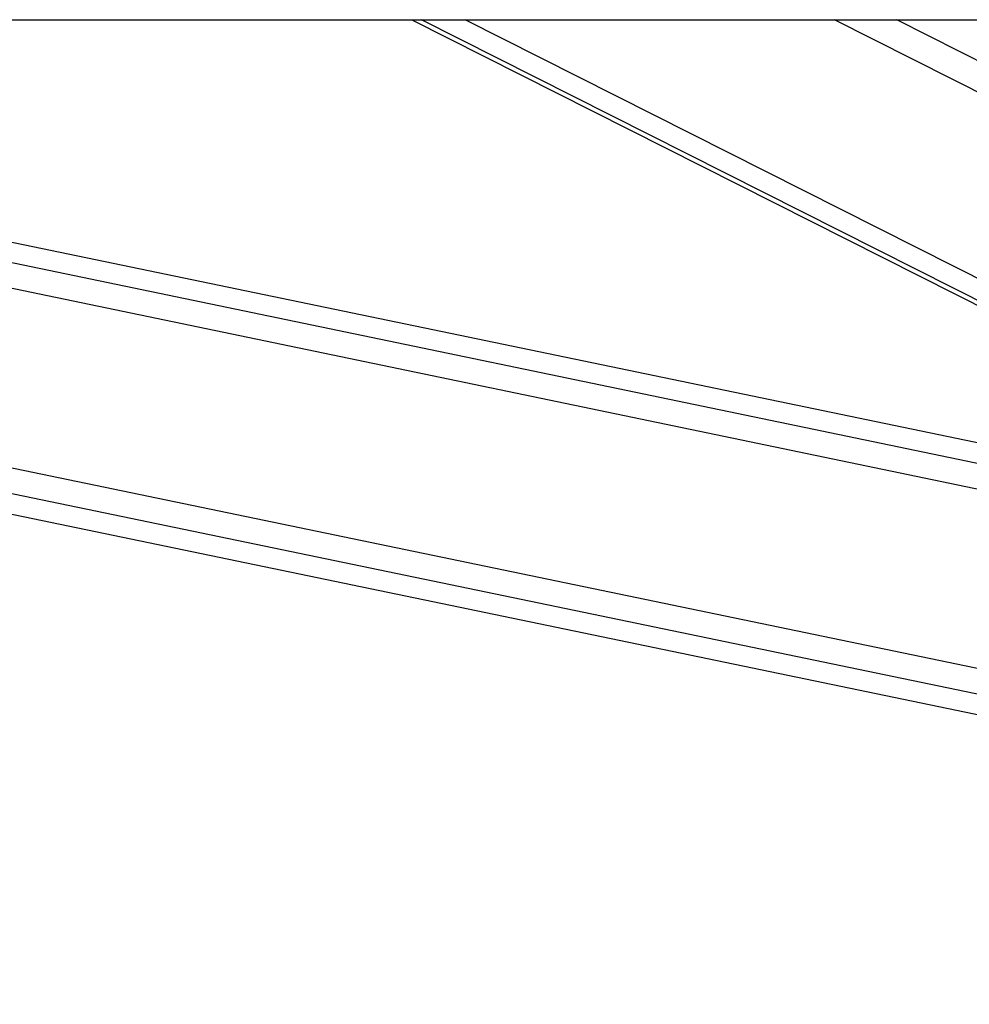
# Model space of a CAD drawing. Header units: millimetres. Extents: x 2575 to 18042, y 835 to 16320.
# Tile 12 of 64: x 5784 to 5970, y 5708 to 5901. Entities that reach past the tile are written whole.
import ezdxf

# ---------------------------------------------------------------- set-up
doc = ezdxf.new("R2010")
doc.units = ezdxf.units.MM
doc.header["$LTSCALE"] = 2
doc.layers.add('COMPONENT_GEOMETRY', color=7, linetype='Continuous')
doc.styles.add('SLDTEXTSTYLE0', font='TXT', dxfattribs={"width": 0.75})
doc.dimstyles.new('SLDDIMSTYLE1', dxfattribs={"dimtxt": 100, "dimasz": 6.604, "dimexe": 0, "dimexo": 0.0625, "dimgap": 25, "dimtad": 0, "dimtih": 1, "dimtoh": 1, "dimdec": 0, "dimrnd": 1e-09, "dimzin": 12, "dimdsep": 46, "dimtxsty": 'SLDTEXTSTYLE0', "dimsah": 1, "dimcen": 0.09, "dimadec": 0, "dimazin": 3, "dimtfac": 1, "dimtdec": 0, "dimtofl": 0, "dimtmove": 0, "dimatfit": 3, "dimfxl": 1, "dimfrac": 2, "dimtolj": 1, "dimtzin": 12, "dimarcsym": 0})

# ---------------------------------------------------------------- blocks, each defined once
blk = doc.blocks.new('_D_5')
at = {"layer": 'COMPONENT_GEOMETRY', "color": 7}
for p, q in [((8881.73, 5900.55), (9410.21, 5900.55)), ((9403.86, 5900.55), (9403.86, 3819.64)), ((9203.79, 3799.33), (9173.32, 3799.33)), ((9173.32, 3799.33), (9173.32, 3640.58)), ((9603.93, 3799.33), (9634.4, 3799.33)), ((9634.4, 3799.33), (9634.4, 3640.58)), ((9173.32, 3640.58), (9203.79, 3640.58)), ((9634.4, 3640.58), (9603.93, 3640.58)), ((9403.86, 1410.05), (9403.86, 3490.96)), ((3885.31, 1410.05), (9410.21, 1410.05))]:
    blk.add_line(p, q, dxfattribs=at)
for points in [[(9403.86, 5900.55), (9402.84, 5893.95), (9404.88, 5893.95)], [(9403.86, 1410.05), (9404.88, 1416.65), (9402.84, 1416.65)]]:
    blk.add_solid(points, dxfattribs=at)
at = {"layer": 'COMPONENT_GEOMETRY', "color": 7, "char_height": 100, "attachment_point": 1, "style": 'SLDTEXTSTYLE0'}
for s, insert in [('7\'4.40"', (9203.79, 3769.48)), ('2245', (9256.08, 3619.87))]:
    blk.add_mtext(s, dxfattribs=dict(at, insert=insert))

msp = doc.modelspace()

# ---------------------------------------------------------------- linework, layer by layer
at = {"color": 7, "linetype": 'Continuous', "lineweight": 25}
for p, q in [((3770.62, 5900.55), (6310.54, 5900.55)), ((5317.46, 5900.55), (6159.87, 5725.58)), ((6170.44, 5776.49), (5573.15, 5900.55)), ((5860.97, 5900.55), (6062.21, 5798.97))]:
    msp.add_line(p, q, dxfattribs=at)
at = {"color": 8, "linetype": 'Continuous', "lineweight": 25}
for p, q in [((6160.66, 5729.38), (5336.56, 5900.55)), ((6161.66, 5734.2), (5360.76, 5900.55)), ((6168.65, 5767.83), (5529.66, 5900.55)), ((6169.65, 5772.66), (5553.89, 5900.55)), ((6065.45, 5798.3), (5862.88, 5900.55)), ((6079.93, 5795.29), (5871.4, 5900.55)), ((6200.8, 5770.73), (5943.61, 5900.55)), ((6205.2, 5774.66), (5955.79, 5900.55))]:
    msp.add_line(p, q, dxfattribs=at)

# ---------------------------------------------------------------- dimensions: what is measured, and where the dimension line sits
at = {"layer": 'COMPONENT_GEOMETRY', "color": 7}
dim = msp.add_linear_dim(base=(9403.8607, 1410.0453), p1=(8879.1875, 5900.5549), p2=(3882.7705, 1410.0453), angle=90, dimstyle='SLDDIMSTYLE1', dxfattribs=at)
dim.commit()
dim.dimension.update_dxf_attribs({"geometry": '_D_5', "text_midpoint": (9403.8607, 3655.3001), "dimtype": 160})

doc.saveas('drawing.dxf')
